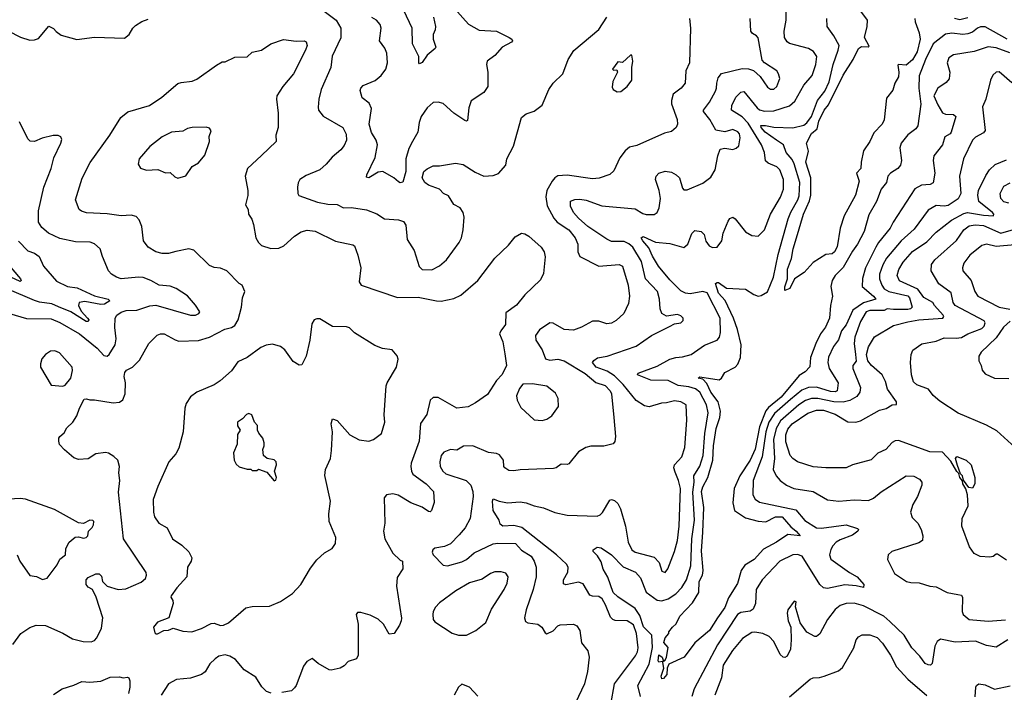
# Model space of a CAD drawing. Extents: x 1268547 to 1425625, y 515768 to 616754.
# Tile 163 of 256: x 1317911 to 1324157, y 596892 to 601158. Entities that reach past the tile are written whole.
import ezdxf

# ---------------------------------------------------------------- set-up
doc = ezdxf.new("R2010")
doc.units = 0

msp = doc.modelspace()

# ---------------------------------------------------------------- linework, layer by layer
at = {"layer": '0CON10XD'}
for points in [[(1319825, 601224.6), (1319918.9, 601155), (1319948.9, 601105), (1319947.8, 601042.2), (1319892.8, 600927.2), (1319884.3, 600855), (1319824.4, 600715), (1319808.6, 600655), (1319804.1, 600604.1), (1319806, 600585), (1319835.5, 600545.5), (1319960, 600475), (1319981.2, 600431.2), (1319983.3, 600395), (1319970.4, 600359.6), (1319948.1, 600331.9), (1319892.7, 600287.3), (1319855, 600241.4), (1319815, 600206.7), (1319729.4, 600170.6), (1319688.8, 600145), (1319677.3, 600122.7), (1319674.4, 600095), (1319675.7, 600055), (1319682.8, 600042.8), (1319801.1, 600001.1), (1319865, 599987.8), (1319925, 599986.2), (1319965, 599964.8), (1320015, 599968.1), (1320111.4, 599951.4), (1320177.2, 599927.2), (1320225, 599894.2), (1320315, 599888), (1320345, 599878), (1320360.6, 599855), (1320368.9, 599765), (1320412.5, 599695), (1320445, 599593.3), (1320465, 599574.5), (1320525, 599571.5), (1320575, 599597.8), (1320618.9, 599635), (1320700, 599745), (1320713.9, 599775), (1320723.8, 599825), (1320730, 599905), (1320724.4, 599935), (1320704.6, 599964.6), (1320665, 599985.8), (1320631.5, 600041.5), (1320600, 600055), (1320573.3, 600083.3), (1320505, 600108.2), (1320480.9, 600125), (1320465.3, 600155), (1320474.7, 600195), (1320495, 600213.2), (1320535, 600231.4), (1320575, 600230.8), (1320675, 600248.8), (1320725, 600239.2), (1320800.9, 600190.9), (1320855, 600165.8), (1320915, 600170.8), (1320947.6, 600182.4), (1320994.3, 600235), (1321000.5, 600275), (1321042.9, 600357.1), (1321095, 600537.5), (1321125, 600562), (1321175, 600578.8), (1321225, 600616.7), (1321268, 600715), (1321296, 600755), (1321355.7, 600814.3), (1321390, 600905), (1321426.4, 600963.6), (1321585.5, 601095), (1321636.4, 601173.6)], [(1320535.9, 601175), (1320548.5, 601115), (1320547.1, 601092.9), (1320534, 601065), (1320534.3, 601035.7), (1320550, 600985), (1320546.2, 600975), (1320496.4, 600933.6), (1320465, 600886.7), (1320448.3, 600878.3), (1320443.3, 600885), (1320443.8, 600925), (1320403.1, 601005), (1320401.8, 601105), (1320346.9, 601216.9)], [(1320670.2, 601230.2), (1320758.9, 601128.9), (1320825, 601091.9), (1320935, 601085.6), (1321016.7, 601045), (1321033.3, 601035), (1321037.5, 601025), (1321030, 601015), (1320972.5, 600985), (1320925, 600931.9), (1320876, 600895), (1320872, 600875), (1320880, 600825), (1320881.8, 600735), (1320855, 600696.5), (1320775, 600643.8), (1320761.1, 600598.9), (1320751.7, 600518.3), (1320745, 600513.8), (1320735, 600518), (1320664.3, 600565), (1320597.4, 600627.4), (1320565, 600636.2), (1320535, 600632.5), (1320495, 600599.4), (1320458.5, 600545), (1320444.7, 600505.3), (1320437.7, 600445), (1320403.8, 600386.2)], [(1322073.8, 599016.2), (1322115, 599019.1), (1322171.2, 599035), (1322255.6, 599094.4), (1322335.3, 599124.7), (1322350.9, 599145), (1322356.7, 599173.3), (1322355.3, 599265), (1322273.1, 599425), (1322245, 599434.7), (1322165, 599419.3), (1322135, 599423.6), (1322105, 599438.1), (1322035, 599507.5), (1321964.1, 599595), (1321925, 599658.9), (1321901.8, 599711.8), (1321863.8, 599755), (1321854.5, 599775.5), (1321865.8, 599784.2), (1321945, 599747.2), (1322035, 599739.5), (1322125, 599714.4), (1322148.6, 599735), (1322175, 599802.5), (1322195, 599821.2), (1322235, 599815.7), (1322253.6, 599796.4), (1322263.4, 599753.4), (1322285, 599724.3), (1322305, 599714.4), (1322335.5, 599714.5), (1322365.6, 599755), (1322373.3, 599805), (1322405, 599881.2), (1322415, 599898), (1322435, 599906), (1322450, 599895), (1322515, 599812.9), (1322555, 599788.6), (1322595, 599784.3), (1322635, 599826.2), (1322673.2, 599925), (1322738.3, 600031.7), (1322757.2, 600082.8), (1322756.7, 600145), (1322734.1, 600205), (1322715, 600226), (1322658.6, 600248.6), (1322643, 600263), (1322635.2, 600315.2), (1322617.1, 600365), (1322531.7, 600501.7), (1322495, 600542.3), (1322427.3, 600585), (1322429.1, 600615), (1322453.3, 600666.7), (1322485, 600699.4), (1322505, 600703.1), (1322588.7, 600598.7), (1322605, 600587.1), (1322635, 600579), (1322695, 600580.9), (1322795, 600612.3), (1322829.1, 600640.9), (1322885, 600743.1), (1322937.5, 600805), (1322961.9, 600875), (1322967.5, 600925), (1322947.4, 600957.4), (1322915, 600975.5), (1322795, 601006.5), (1322778.8, 601018.8), (1322763.8, 601045), (1322760, 601085), (1322774.4, 601155), (1322773.3, 601205)], [(1323590.4, 601165), (1323592.1, 601145), (1323617.1, 601075), (1323622.8, 601035), (1323604.1, 600955), (1323575, 600903.6), (1323535, 600870.3), (1323485.7, 600874.3), (1323481.1, 600868.9), (1323488.1, 600825), (1323485.8, 600795), (1323461.9, 600755), (1323449.6, 600710.4), (1323409.4, 600660.6), (1323395, 600522.5), (1323382, 600495), (1323330.2, 600439.8), (1323304, 600385), (1323265, 600327.5), (1323248.6, 600255), (1323247.5, 600215), (1323220, 600185), (1323235.6, 600135), (1323212.9, 600045), (1323141.9, 599915), (1323116.9, 599835), (1323097.3, 599717.3), (1323080, 599685), (1323065, 599672.9), (1323025, 599668.8), (1322945, 599618.8), (1322888, 599555), (1322825.8, 599514.2), (1322796.9, 599453.1), (1322765, 599440), (1322764.6, 599464.6), (1322781.4, 599515), (1322782, 599575), (1322807.2, 599642.8), (1322817.3, 599705), (1322839.5, 599775), (1322883.8, 599925), (1322921.4, 600008.6), (1322929.4, 600045), (1322929.8, 600155), (1322897.2, 600255), (1322914.6, 600325), (1322903.3, 600375), (1322935, 600436.1), (1322969.5, 600465), (1322980.5, 600515), (1323014.3, 600585), (1323041.4, 600618.6), (1323135, 600806.8), (1323198.1, 600905), (1323233.1, 600975), (1323252.1, 600987.9), (1323294.3, 600985.7), (1323298.9, 600991.1), (1323270.8, 601045), (1323288.1, 601115), (1323290, 601155), (1323240, 601220)], [(1318143.3, 601083.3), (1318175, 601059.2), (1318273.2, 601033.2), (1318386.6, 601046.6), (1318575, 601041.2), (1318605, 601063.3), (1318628, 601105), (1318645, 601122), (1318685, 601147.5), (1318725, 601162.5)], [(1320403.8, 600386.2), (1320379.6, 600340.4), (1320360.6, 600275), (1320360, 600195), (1320342.3, 600127.7), (1320325.7, 600124.3), (1320315, 600129.2), (1320285, 600155.8), (1320214.5, 600194.5), (1320185, 600190.6), (1320125, 600154.5), (1320110.3, 600160.3), (1320112.5, 600175), (1320166, 600284), (1320181.5, 600365), (1320172.9, 600395), (1320141.8, 600441.8), (1320128.4, 600495), (1320142.2, 600595), (1320128.2, 600628.2), (1320083, 600663), (1320071.1, 600708.9), (1320075.7, 600725), (1320089.8, 600740.2), (1320166.4, 600773.6), (1320205, 600804.5), (1320232.7, 600845), (1320243.3, 600885), (1320241.1, 600945), (1320227, 600977), (1320194.2, 601024.2), (1320204.3, 601105), (1320197.4, 601127.4), (1320175.3, 601155.3), (1320145, 601171.1)], [(1322160, 601165), (1322165.8, 601105), (1322159.4, 600885), (1322136.8, 600833.2), (1322132.5, 600755), (1322107.5, 600725), (1322057.5, 600685), (1322045.6, 600645), (1322046.5, 600625), (1322082.9, 600525), (1322084.2, 600495), (1322076, 600475), (1322045, 600450), (1322002.4, 600437.6), (1321825, 600360.5), (1321779.8, 600350.2), (1321752.6, 600327.4), (1321718.5, 600281.5), (1321679.8, 600200.2), (1321655, 600177.1), (1321586.6, 600153.4), (1321545, 600149.4), (1321385, 600172.1), (1321325, 600167.5), (1321305, 600155.5), (1321288.2, 600135), (1321254.8, 600075.2), (1321248.6, 600035), (1321258.1, 599978.1), (1321298.6, 599898.6), (1321321.5, 599875), (1321395.5, 599825.5), (1321434.6, 599775), (1321452.3, 599735), (1321451.8, 599685), (1321465.4, 599655.4), (1321585, 599594.5), (1321715, 599605.6), (1321735, 599594), (1321771.8, 599475), (1321780, 599405), (1321772.4, 599357.6), (1321744, 599295), (1321695, 599250.8), (1321665, 599234.2), (1321635, 599230), (1321585, 599245.8), (1321545, 599246.9), (1321475, 599207.3), (1321425, 599189.6), (1321365, 599192.3), (1321295, 599233.3), (1321275, 599235.5), (1321209.3, 599190.7), (1321182.7, 599155), (1321184.6, 599125), (1321224.6, 599065), (1321246.5, 599006.5), (1321275, 598999.1), (1321325, 599004.7), (1321365, 598993.7), (1321498.5, 598915), (1321565, 598857.1), (1321625, 598837.9), (1321657.5, 598805), (1321665.9, 598785), (1321680, 598635), (1321690, 598515), (1321686.4, 598483.6), (1321675, 598467.5), (1321615.9, 598454.1), (1321535, 598454.3), (1321503.3, 598445), (1321455, 598417.5), (1321395, 598342), (1321385, 598338), (1321345, 598338.8), (1321315, 598316.7), (1321297.7, 598312.3), (1321085.8, 598304.2), (1321045, 598296), (1321015, 598299.2), (1320988.8, 598315), (1320982, 598325), (1320980, 598365), (1320955, 598398.1), (1320935, 598406.5), (1320885, 598412.9), (1320785, 598455.9), (1320726.1, 598453.9), (1320685, 598427.1), (1320645, 598432.9), (1320602, 598415), (1320585, 598393.8), (1320575.4, 598354.6), (1320579.4, 598325), (1320594.5, 598294.5), (1320615, 598276.9), (1320742.7, 598235), (1320772, 598205), (1320786.5, 598166.5), (1320787.6, 598135), (1320767.9, 597995), (1320736.4, 597935), (1320699.6, 597890.4), (1320645, 597833.8), (1320605, 597816.1), (1320543.6, 597806.4), (1320531.2, 597795), (1320528.3, 597781.7), (1320534.3, 597765), (1320598.5, 597698.5), (1320625, 597693.6), (1320715, 597719.5), (1320745, 597735.3), (1320793.3, 597776.7), (1320915, 597833.4), (1320945, 597838.4), (1321057, 597837), (1321095, 597793.6), (1321155.5, 597755), (1321175.4, 597725), (1321186.7, 597686.7), (1321187.7, 597625), (1321167.9, 597545), (1321123.1, 597415), (1321112.9, 597365), (1321120.4, 597340.4), (1321135, 597332.5), (1321198, 597325), (1321224.2, 597305), (1321245, 597270), (1321255, 597264), (1321295, 597281.2), (1321325, 597313.3), (1321339.5, 597320.5), (1321425, 597323.8), (1321445, 597313.3), (1321464, 597285), (1321474, 597205), (1321516, 597155), (1321524, 597115), (1321513.3, 597025), (1321494.4, 596945), (1321418.6, 596785)], [(1321660.5, 596815), (1321684.4, 596945), (1321817.4, 597122.6), (1321830.9, 597149.1), (1321834.6, 597175), (1321824.8, 597265), (1321805, 597319.2), (1321765, 597346.1), (1321688, 597348), (1321673.1, 597353.1), (1321658.3, 597368.3), (1321627.7, 597447.7), (1321605.9, 597485), (1321585, 597500.3), (1321545, 597501.8), (1321528.8, 597508.8), (1321485, 597580.6), (1321455, 597591.8), (1321375, 597574.5), (1321361.2, 597581.2), (1321361.8, 597605), (1321387.7, 597655), (1321389.5, 597685), (1321380, 597705), (1321317.1, 597765), (1321096.8, 597936.8), (1321045, 597950), (1320976.8, 597946.8), (1320959.3, 597959.3), (1320952.2, 597985), (1320914.2, 598045.8), (1320910, 598105), (1320915, 598119.2), (1320953.6, 598103.6), (1321005, 598093.3), (1321085, 598100), (1321124.5, 598094.5), (1321174.7, 598074.7), (1321235, 598063.2), (1321305, 598032.5), (1321385, 598015.5), (1321575, 598010), (1321593, 598017), (1321607.9, 598032.1), (1321655, 598111.2), (1321665, 598115.8), (1321685, 598109.4), (1321705, 598090), (1321722.7, 598055), (1321754.4, 597945.6), (1321770.5, 597845), (1321795, 597795.8), (1321815, 597781.5), (1321935, 597749.5), (1321968.6, 597715), (1321985, 597660), (1322005, 597652.5), (1322022, 597675), (1322065.3, 597784.7), (1322083.8, 597855), (1322093.8, 597945), (1322102.5, 598185), (1322091.1, 598235), (1322068.8, 598288.8), (1322061.5, 598315), (1322065.3, 598334.7), (1322110.5, 598385), (1322131.5, 598445), (1322142.4, 598617.6), (1322139.4, 598715), (1322106.2, 598735), (1322065, 598741.5), (1322015, 598727.9), (1321983.3, 598726.7), (1321905, 598702.9), (1321875, 598710), (1321822.7, 598742.7), (1321739.5, 598845), (1321685, 598899.1), (1321638.6, 598928.6), (1321567.5, 598955), (1321545.6, 598985), (1321553, 598997), (1321577.3, 599012.7), (1321638.8, 599025), (1321821.7, 599088.3), (1321920, 599155), (1322032.5, 599212.5), (1322065, 599228.8), (1322105, 599236.2), (1322119.1, 599250.9), (1322119.2, 599265), (1322105, 599280), (1322085, 599288.5), (1322015, 599278.2), (1321984.7, 599294.7), (1321974.1, 599324.1), (1321968.8, 599385), (1321956.7, 599435), (1321881.3, 599515), (1321855.7, 599625), (1321799.8, 599715), (1321775, 599737), (1321745, 599752), (1321665, 599751.5), (1321635, 599766.4), (1321515, 599846.1), (1321455, 599898.9), (1321423.3, 599935), (1321404.6, 599975), (1321405, 600006.2), (1321432.1, 600017.9), (1321465, 600020.9), (1321505, 600014.6), (1321605, 599977.8), (1321815, 599957.8), (1321865, 599928.1), (1321885, 599923.3), (1321935, 599922.5), (1321956, 599935), (1321968.1, 599965), (1321975.4, 600025), (1321967.1, 600075), (1321944.4, 600145), (1321949.2, 600165), (1321965, 600185.8), (1322005, 600198.1), (1322045, 600190.6), (1322076.2, 600175), (1322097.1, 600155), (1322115, 600090), (1322125, 600080), (1322145, 600080), (1322245, 600121.4), (1322295, 600159.2), (1322323, 600207), (1322338.9, 600295), (1322355, 600336.2), (1322385, 600344.3), (1322435, 600335.6), (1322457.1, 600342.9), (1322472.1, 600357.9), (1322481.4, 600408.6), (1322476.8, 600435), (1322467.8, 600447.8), (1322435, 600461.2), (1322385, 600447.8), (1322327.3, 600457.3), (1322288.9, 600525), (1322248.5, 600575), (1322249.5, 600585), (1322286.9, 600635), (1322324.6, 600705), (1322332.1, 600725), (1322332.9, 600755), (1322341.2, 600788.8), (1322363.2, 600816.8), (1322495, 600849.1), (1322535, 600847.3), (1322565.4, 600835.4), (1322608.9, 600798.9), (1322655, 600731.2), (1322675, 600718), (1322695, 600718), (1322715, 600734.2), (1322733.1, 600785), (1322725.7, 600815), (1322713.2, 600833.2), (1322635, 600884), (1322621.8, 600901.8), (1322595, 601042.5), (1322585, 601056.2), (1322560, 601070), (1322550, 601085), (1322545.6, 601165)], [(1322438.8, 599265), (1322387.2, 599377.2), (1322345, 599423.5), (1322325.7, 599485), (1322335, 599492.2), (1322345, 599490.4), (1322395, 599454.5), (1322515, 599448.5), (1322567.5, 599415), (1322595, 599404.6), (1322615, 599407.9), (1322655, 599432.2), (1322693.8, 599525), (1322721.8, 599668.2), (1322785.2, 599895), (1322802.6, 599937.4), (1322847.5, 600015), (1322855, 600040.8), (1322860, 600125), (1322823.8, 600245), (1322810.7, 600270.7), (1322773.6, 600315), (1322756.7, 600365), (1322711.3, 600395), (1322640.7, 600445), (1322614.7, 600475), (1322613.7, 600486.3), (1322642.6, 600487.4), (1322695, 600476.7), (1322815, 600472.8), (1322885, 600488.4), (1322905, 600504.7), (1322935, 600545.3), (1322972.3, 600645), (1323018.1, 600705), (1323046.7, 600765), (1323071.8, 600875), (1323104.1, 600965), (1323108.8, 600995), (1323076.4, 601056.4), (1323032.5, 601115), (1323031.5, 601165)], [(1323925, 601169.5), (1323875, 601157.7), (1323841.4, 601165)], [(1317838.3, 601088.3), (1317917.1, 601047.1), (1317975, 601028.8), (1318005, 601029.6), (1318030.1, 601039.9), (1318095, 601117.5), (1318125, 601103.3), (1318143.3, 601083.3)], [(1324175.4, 601035), (1324035, 601112.7), (1324006, 601114), (1323986.1, 601103.9), (1323955, 601078.8), (1323925, 601068), (1323895, 601064.8), (1323825, 601071.8), (1323785, 601065.4), (1323705, 601004.3), (1323656.9, 600905), (1323618, 600802), (1323614.4, 600725), (1323627, 600623), (1323609.1, 600485), (1323595, 600465.6), (1323545, 600427.1), (1323503.3, 600375), (1323495.4, 600345), (1323505.4, 600265), (1323497.9, 600235), (1323481.9, 600215), (1323434.2, 600185.8), (1323417.9, 600165), (1323409.1, 600125), (1323375, 600084.2), (1323347.4, 600005), (1323298.5, 599921.5), (1323269.1, 599815), (1323226.5, 599733.5), (1323195, 599690.8), (1323134.4, 599585.6), (1323084.6, 599535), (1323064.7, 599505), (1323057.7, 599465), (1323067.8, 599405), (1323054.7, 599345.3), (1323048.5, 599265), (1323022.7, 599207.3), (1322990.7, 599165), (1322961.8, 599105), (1322928.5, 599015), (1322922.5, 598957.5), (1322894.7, 598925.3), (1322855, 598901.8), (1322741, 598765), (1322661.3, 598698.7), (1322643.5, 598676.5), (1322603.4, 598576.6), (1322576.5, 598435), (1322544.1, 598365), (1322480.2, 598265), (1322443.1, 598185), (1322434.8, 598094.8), (1322445.2, 598045.2), (1322515, 597999.1), (1322596.7, 597976.7), (1322645, 597974.4), (1322705.2, 598005.2), (1322747.7, 598005), (1322802, 597942), (1322837.1, 597915), (1322862.5, 597885), (1322785, 597894), (1322711.4, 597845), (1322628.9, 597801.1), (1322569.5, 597735), (1322510.8, 597699.2), (1322488.5, 597665), (1322465, 597582.5), (1322408.5, 597491.5), (1322385, 597430.6), (1322338.2, 597365), (1322286.7, 597285), (1322194.6, 597205.4), (1322126.2, 597115), (1322030, 597070), (1322017.5, 597045), (1322015.7, 597005), (1321995, 596980), (1321985, 596977.5), (1321980.8, 596995), (1321996.7, 597045), (1321991.7, 597081.7), (1321988.3, 597088.3), (1321965, 597082.5), (1321962.4, 597092.4), (1321965, 597130), (1321987.5, 597115), (1321995, 597090), (1322006.7, 597095), (1322013.8, 597115), (1322025.8, 597175.8), (1321998.3, 597208.3), (1322005, 597236.7), (1322030, 597265), (1322030, 597275), (1322052.5, 597305), (1322075, 597326.7), (1322098, 597375), (1322179.5, 597460.5), (1322218.8, 597525), (1322221.7, 597595), (1322241.7, 597635), (1322247.6, 597665), (1322236.9, 597786.9), (1322245, 597907.5), (1322250.4, 598065), (1322236.2, 598165), (1322243.9, 598196.1), (1322276, 598254), (1322308.7, 598365), (1322312, 598455), (1322330.2, 598565), (1322352, 598635), (1322355.9, 598675.9), (1322341.5, 598735), (1322296.2, 598795), (1322270.1, 598850.1), (1322245, 598878), (1322216, 598885), (1322225, 598894), (1322348.8, 598875), (1322362.5, 598885), (1322385, 598921.2), (1322449.4, 598955), (1322467, 598973), (1322482.8, 599015), (1322487.9, 599095), (1322465, 599194.3), (1322438.8, 599265)], [(1318681.2, 597591.2), (1318709.1, 597615), (1318715.9, 597635), (1318712.6, 597652.6), (1318569.4, 597865), (1318538.3, 598161.7), (1318547.1, 598235), (1318540.8, 598285), (1318544.3, 598325), (1318534, 598365), (1318508.7, 598388.7), (1318475, 598408.6), (1318455, 598412.9), (1318395, 598404.2), (1318345, 598374), (1318285, 598368.8), (1318255, 598378.8), (1318195, 598430), (1318164.3, 598464.3), (1318160, 598485), (1318160, 598505), (1318166.7, 598515), (1318192.3, 598537.7), (1318210.3, 598569.7), (1318248.8, 598605), (1318273.8, 598645), (1318290, 598695), (1318319.3, 598750.7), (1318335, 598753.3), (1318355, 598746.2), (1318385, 598747.1), (1318505, 598728.1), (1318545, 598732.5), (1318565, 598746.2), (1318580, 598785), (1318581.5, 598855), (1318574.5, 598895.5), (1318578.7, 598921.3), (1318588.8, 598935), (1318627.1, 598955), (1318671.1, 598998.9), (1318730.6, 599105), (1318782.8, 599157.2), (1318803.7, 599166.3), (1318827.5, 599165), (1318896.9, 599126.9), (1318920.2, 599120.2), (1319045, 599122.9), (1319115, 599145.6), (1319213.3, 599195), (1319255, 599205.8), (1319275, 599219.2), (1319296.2, 599255), (1319317.1, 599335), (1319323.9, 599393.9), (1319340, 599435), (1319322.5, 599475), (1319302.5, 599485), (1319224.4, 599564.4), (1319185, 599582.9), (1319145, 599585.8), (1319115, 599599.2), (1319015, 599697.5), (1318985, 599705.7), (1318902.1, 599687.9), (1318855, 599674.4), (1318815, 599674.4), (1318775, 599685.6), (1318726, 599715), (1318696, 599755), (1318686.8, 599846.8), (1318668.7, 599888.7), (1318649.7, 599909.7), (1318618.3, 599918.3), (1318555, 599914.3), (1318465, 599926.2), (1318335, 599932.5), (1318303.1, 599943.1), (1318289.2, 599955), (1318265.8, 600015), (1318307.2, 600152.8), (1318357.9, 600252.1), (1318482.5, 600425), (1318551.7, 600538.3), (1318596.8, 600573.2), (1318735, 600613.6), (1318812.9, 600667.1), (1318915, 600752.9), (1318935, 600760.8), (1319005, 600768), (1319035, 600780), (1319159.4, 600870.6), (1319195, 600890), (1319215, 600892), (1319275, 600920), (1319355, 600923.3), (1319385, 600952.5), (1319445, 600965.8), (1319505, 601005.6), (1319585, 601033.1), (1319665, 601022.5), (1319715, 601024), (1319728.3, 601018.3), (1319734, 600995), (1319724.4, 600965), (1319648.5, 600815), (1319580, 600735), (1319542.9, 600675), (1319539.4, 600655), (1319550, 600565), (1319550, 600475), (1319536, 600425), (1319538.8, 600385), (1319445, 600296.9), (1319355.7, 600215), (1319341.5, 600165), (1319358.8, 600075), (1319357.7, 600042.3), (1319343.6, 599983.6), (1319360, 599955), (1319362.5, 599925), (1319383.3, 599893.3), (1319395, 599860), (1319410, 599775), (1319426.7, 599745), (1319445, 599726.7), (1319505, 599706.2), (1319555, 599710), (1319585.8, 599724.2), (1319653.8, 599785), (1319696.4, 599813.6), (1319735, 599822.5), (1319785, 599818), (1319915, 599754), (1320025, 599730.8), (1320034.3, 599724.3), (1320056.9, 599665), (1320074.2, 599585), (1320064, 599495), (1320076.7, 599475), (1320307.3, 599397.3), (1320438.3, 599398.3), (1320555, 599374.5), (1320585, 599373.6), (1320665, 599389.5), (1320709.1, 599410.9), (1320817.5, 599505), (1320925, 599646.7), (1321012.1, 599727.9), (1321055, 599782), (1321095, 599803.8), (1321115, 599800), (1321141.2, 599785), (1321219.2, 599715), (1321238.6, 599685), (1321244.4, 599655), (1321235, 599547.5), (1321215, 599508), (1321115, 599414), (1321062.1, 599347.9), (1320995, 599298.6), (1320992, 599225), (1320962.7, 599185), (1320955.4, 599165), (1320975.4, 599115), (1320988.3, 599038.3), (1321000, 598965), (1320972.7, 598907.3), (1320935, 598868.8), (1320879.7, 598780.3), (1320802.8, 598727.2), (1320755, 598702.5), (1320684.2, 598694.2), (1320565, 598762.5), (1320535, 598762.9), (1320515.7, 598745), (1320494.2, 598655), (1320452.8, 598597.2), (1320446.2, 598485), (1320393.5, 598345), (1320391.5, 598325), (1320395.7, 598295), (1320406, 598275), (1320488.6, 598215), (1320535.8, 598165), (1320540, 598095), (1320523.3, 598045), (1320515, 598036.7), (1320505, 598038.8), (1320465, 598066.9), (1320393.4, 598093.4), (1320312.2, 598142.2), (1320278.3, 598151.7), (1320237.5, 598145), (1320223.8, 598125), (1320228, 597965), (1320220, 597915), (1320227.5, 597865), (1320278.2, 597775), (1320325, 597730), (1320340, 597725), (1320342.5, 597675), (1320305, 597620), (1320300.8, 597565), (1320332.3, 597362.3), (1320332, 597345), (1320321.2, 597318.8), (1320287.5, 597265), (1320255, 597261.2), (1320218, 597325), (1320185, 597357.1), (1320135, 597381.9), (1320075, 597398.6), (1320055, 597398), (1320046.2, 597385), (1320058.1, 597325), (1320057.6, 597127.6), (1320048, 597105), (1319995, 597088), (1319969.5, 597060.5), (1319945, 597046.2), (1319887.3, 597032.7), (1319875, 597034.3), (1319804.2, 597075), (1319765.6, 597105.6), (1319733.1, 597086.9), (1319712.1, 597057.9), (1319665.6, 596935), (1319655, 596920), (1319635, 596900.8), (1319575, 596890)], [(1324191.2, 600948.8), (1324105, 600980.7), (1324055, 600985.3), (1323965, 600957.1), (1323835, 600935.4), (1323805, 600915.8), (1323794.4, 600885), (1323812.5, 600825), (1323807, 600783), (1323789.4, 600760.6), (1323735.6, 600725), (1323711.1, 600675), (1323735, 600617.5), (1323765, 600567.5), (1323785, 600558.6), (1323835, 600557.1), (1323850, 600545), (1323820.8, 600445), (1323814, 600435), (1323779.5, 600415), (1323765.4, 600365), (1323710, 600295), (1323706.9, 600265), (1323717.5, 600185), (1323706, 600124), (1323687.1, 600112.9), (1323631.9, 600108.1), (1323588.9, 600085), (1323451.8, 599875), (1323433.8, 599835), (1323359.1, 599745), (1323341.2, 599715), (1323276.3, 599585), (1323256.8, 599516.8), (1323256.2, 599465), (1323327.7, 599405), (1323341.4, 599385), (1323265, 599363.4), (1323197.3, 599315), (1323155, 599222.9), (1323125, 599184.2), (1323105, 599127.3), (1323073.4, 599085), (1323041.9, 599018.1), (1323037.6, 598985), (1323045.2, 598945.2), (1323103.1, 598855), (1323097.8, 598805), (1323085, 598798.9), (1323055, 598799.8), (1322965, 598826.9), (1322915, 598826), (1322871.7, 598808.3), (1322801.2, 598748.8), (1322698.6, 598661.4), (1322662.4, 598605), (1322644.9, 598545.1), (1322621.8, 598385), (1322564.6, 598235), (1322561.2, 598145), (1322576.6, 598116.6), (1322605, 598098.2), (1322835, 598049.3), (1322892.6, 597982.6), (1322965.3, 597935.3), (1322996.9, 597933.1), (1323154.5, 597954.5), (1323225, 597931.2), (1323231.2, 597925), (1323228, 597915), (1323195, 597888.1), (1323115, 597860), (1323091.2, 597845), (1323068.9, 597821.1), (1323057.3, 597797.3), (1323049.3, 597765), (1323057.6, 597737.6), (1323175, 597651.5), (1323223.8, 597625), (1323265.3, 597575.3), (1323265, 597556.7), (1323217.6, 597567.6), (1323145, 597573.2), (1323035, 597550.7), (1323009.2, 597555), (1322986.8, 597575), (1322875, 597756.2), (1322845, 597766.7), (1322815, 597763.4), (1322732.2, 597725), (1322620.5, 597605), (1322583.8, 597545), (1322578.5, 597455), (1322565, 597418.6), (1322545, 597406.1), (1322485, 597398.4), (1322464, 597385), (1322337.4, 597192.6), (1322188.8, 596915), (1322175.9, 596865)], [(1321700.5, 600700.5), (1321725, 600702), (1321765.7, 600734.3), (1321793.8, 600775), (1321794, 600855), (1321800.8, 600895), (1321795, 600932.5), (1321785, 600932.5), (1321735, 600887.5), (1321705, 600890), (1321672.5, 600845), (1321678.3, 600838.3), (1321700, 600840), (1321703.3, 600825), (1321674.4, 600765.6), (1321669.5, 600729.5), (1321676.1, 600716.1), (1321700.5, 600700.5)], [(1324205, 600758.1), (1324125, 600827.5), (1324105, 600826.2), (1324085, 600806.7), (1324070, 600775), (1324040, 600655), (1324018.6, 600605), (1324036.2, 600455), (1324025, 600440.5), (1323975, 600413.3), (1323956.1, 600395), (1323898.2, 600275), (1323872.7, 600165), (1323881.1, 600055), (1323865, 600021.9), (1323800.1, 599979.9), (1323775, 599975.3), (1323725, 599978.9), (1323675, 599950.5), (1323585, 599830), (1323502.2, 599755), (1323408.9, 599645), (1323385.8, 599604.2), (1323364.7, 599545), (1323365.9, 599515), (1323379.3, 599475), (1323395, 599452), (1323424.1, 599434.1), (1323546.2, 599406.2), (1323555.6, 599395), (1323572.3, 599335), (1323563.1, 599325), (1323545, 599320.9), (1323455, 599319.7), (1323415, 599325.4), (1323395, 599314.3), (1323305, 599314.8), (1323281, 599305), (1323245.2, 599245), (1323209.2, 599145), (1323204.5, 599105), (1323212.6, 599035), (1323217.1, 598992.9), (1323195.7, 598965), (1323195.5, 598945), (1323244.7, 598825), (1323240.4, 598795), (1323222.7, 598767.3), (1323177.8, 598742.2), (1323135, 598732.4), (1323075.3, 598734.7), (1322973.8, 598756.2), (1322935, 598755.6), (1322895, 598742.7), (1322853.3, 598715), (1322738, 598615), (1322709.2, 598565), (1322692.7, 598495), (1322698.5, 598375), (1322691.9, 598305), (1322710.5, 598265), (1322735, 598235.7), (1322775, 598206.5), (1322822, 598185), (1322945, 598166.5), (1323035, 598112.2), (1323107.5, 598105), (1323205, 598113.1), (1323295, 598108.4), (1323326.7, 598123.3), (1323375, 598162.7), (1323535, 598264.3), (1323582.7, 598262.7), (1323618.8, 598245), (1323634, 598225), (1323634, 598205), (1323605.6, 598135), (1323576.7, 598083.3), (1323562.7, 598035), (1323571.9, 598001.9), (1323609.2, 597965), (1323630, 597925), (1323640.8, 597885), (1323638.8, 597855), (1323615, 597840), (1323444.3, 597785.7), (1323421.2, 597765), (1323416.2, 597735), (1323460, 597645), (1323536.7, 597595), (1323565, 597587.8), (1323616.2, 597586.2), (1323684.1, 597565.9), (1323725, 597562), (1323795, 597524.5), (1323863, 597513), (1323885, 597508.8), (1323892.7, 597492.7), (1323889.6, 597405), (1323895.4, 597385.4), (1323935, 597354.4), (1324055, 597342.9), (1324165, 597351.2)], [(1317845.4, 599295.4), (1317955, 599262.7), (1318111.1, 599261.1), (1318165, 599237.3), (1318289.6, 599165), (1318402, 599075), (1318445, 599027.5), (1318465, 599023.6), (1318478.5, 599035), (1318516.2, 599095), (1318523.8, 599135), (1318514.4, 599205.6), (1318517.5, 599265), (1318528, 599285), (1318555, 599302.9), (1318586.2, 599313.8), (1318655, 599315.7), (1318737.3, 599342.7), (1318775, 599347.7), (1318995, 599284.7), (1319027.1, 599285), (1319047.1, 599295), (1319053.2, 599305), (1319027.1, 599347.1), (1318975, 599407.1), (1318903.2, 599453.2), (1318865, 599467.9), (1318795.5, 599475.5), (1318743.8, 599505), (1318695, 599523.8), (1318664, 599526), (1318555, 599514.6), (1318525, 599524.5), (1318492.5, 599545), (1318474.4, 599565), (1318435.6, 599655.6), (1318422, 599705), (1318385, 599737.1), (1318357.8, 599747.8), (1318265, 599749.1), (1318165, 599769.6), (1318094, 599804), (1318050.5, 599840.5), (1318030, 599875), (1318030.6, 599945), (1318063.6, 600095), (1318110.4, 600215), (1318128.3, 600281.7), (1318171.9, 600375), (1318177.5, 600397.5), (1318171.2, 600415), (1318155, 600422.9), (1318123.4, 600423.4), (1318053.3, 600406.7), (1318005, 600385.6), (1317978.1, 600388.1), (1317963.6, 600403.6), (1317910.1, 600510.1)], [(1318915, 600153.8), (1318965, 600167.5), (1319005, 600226.7), (1319045, 600250), (1319085, 600300), (1319114.2, 600385), (1319112, 600418), (1319126.4, 600453.6), (1319115, 600470), (1319095, 600476.7), (1319005, 600474), (1318975, 600468), (1318945, 600452), (1318873.3, 600445), (1318814, 600415), (1318736.2, 600355), (1318668.8, 600275), (1318661.7, 600241.7), (1318676.4, 600216.4), (1318715, 600204.2), (1318787.7, 600207.7), (1318835, 600186.7), (1318865, 600190), (1318895, 600161.2), (1318915, 600153.8)], [(1324170.7, 597730.7), (1324115, 597769.2), (1324105, 597768.8), (1324086.9, 597753.1), (1324065, 597749.1), (1324003.9, 597753.9), (1323965, 597772.9), (1323935.4, 597815.4), (1323887.5, 597945), (1323890.6, 597995), (1323926.9, 598075), (1323924.6, 598144.6), (1323913, 598183), (1323895, 598213.8), (1323892.7, 598232.7), (1323875, 598254.2), (1323869.7, 598279.7), (1323855, 598293.1), (1323818.9, 598358.9), (1323765.3, 598415.3), (1323685, 598417.3), (1323485, 598490), (1323465, 598488), (1323445, 598476), (1323405, 598432), (1323355, 598408), (1323313.4, 598366.6), (1323194.5, 598335.5), (1323155, 598316.9), (1323025.5, 598315.5), (1322945, 598321.8), (1322845, 598354.6), (1322814.8, 598374.8), (1322799.7, 598395), (1322771.5, 598481.5), (1322771.4, 598525), (1322785, 598561.8), (1322811.8, 598595), (1322911.7, 598661.7), (1322965, 598682.2), (1323010.8, 598680.8), (1323085, 598657.2), (1323165, 598607.7), (1323215, 598604.6), (1323245.9, 598614.1), (1323365, 598682.5), (1323407.3, 598692.7), (1323445, 598715.8), (1323473, 598717), (1323472.9, 598735), (1323415.2, 598815), (1323402.7, 598862.7), (1323382.5, 598905), (1323315, 598965.4), (1323292.4, 598995), (1323283, 599035), (1323296, 599084), (1323334, 599146), (1323455, 599218.5), (1323545, 599242.8), (1323615, 599254.3), (1323766.2, 599265), (1323774.4, 599275), (1323770, 599285), (1323715.2, 599345.2), (1323703.5, 599365), (1323646.3, 599396.3), (1323609.4, 599449.4), (1323491.3, 599501.3), (1323478.2, 599535), (1323487.1, 599572.9), (1323515, 599619.5), (1323575, 599688.5), (1323665, 599748.9), (1323725, 599810.9), (1323823.2, 599886.8), (1323900.7, 599929.3), (1323924.5, 599935.5), (1324025, 599918.1), (1324088.8, 599915), (1324090, 599925), (1324081.8, 599935), (1323996.1, 600005), (1323989.8, 600045), (1323993.3, 600075), (1324039.6, 600170.4), (1324063.7, 600206.3), (1324100.2, 600239.8), (1324171.2, 600268.8)], [(1324185, 599995.4), (1324155, 600002.5), (1324134.2, 600025), (1324130, 600055), (1324155, 600101.4), (1324195, 600123.5)], [(1324225.7, 598445), (1324110.7, 598550.7), (1324045, 598587.5), (1323863.7, 598663.7), (1323748.3, 598738.3), (1323705.8, 598775), (1323675.4, 598815.4), (1323602.8, 598842.8), (1323581.8, 598861.8), (1323568.1, 598905), (1323561.1, 598985), (1323566.9, 599035), (1323577.6, 599062.4), (1323635, 599103.1), (1323725, 599120), (1323775, 599140.9), (1323852.4, 599137.6), (1323885, 599142.9), (1323925, 599166.2), (1324015, 599200.7), (1324029.3, 599215), (1324036.4, 599235), (1324028.5, 599248.5), (1323846.4, 599345), (1323833.4, 599365), (1323819.2, 599425), (1323742.1, 599482.1), (1323692.2, 599565), (1323695.4, 599604.6), (1323715.6, 599635), (1323852.9, 599757.1), (1323901.5, 599825), (1323935, 599850), (1323973.3, 599856.7), (1324025, 599853), (1324135, 599804.8), (1324215, 599828.5)], [(1317902.7, 599752.7), (1317963.2, 599693.2), (1318005, 599678.5), (1318035.3, 599655.3), (1318061.4, 599595), (1318145, 599500.6), (1318215, 599465.6), (1318275, 599457.3), (1318385, 599406.2), (1318472.5, 599385), (1318483.8, 599375), (1318448.9, 599355), (1318425, 599351.5), (1318325, 599371.3), (1318287.5, 599365), (1318284.1, 599345), (1318300.2, 599310.2), (1318342.2, 599265), (1318348.9, 599255), (1318345, 599244.5), (1318332.5, 599245), (1318235.8, 599305.8), (1318156.5, 599336.5), (1318115, 599356.3), (1318036.7, 599366.7), (1318005, 599377), (1317831.4, 599451.4)], [(1324225, 599729.3), (1324105, 599719.2), (1324045, 599733.8), (1324015, 599726.2), (1323938.5, 599665), (1323900.9, 599615), (1323891.1, 599585), (1323894.4, 599565), (1323946.7, 599505), (1323970, 599435), (1323990, 599405), (1324124.5, 599334.5), (1324192.9, 599322.9)], [(1317831.2, 599615), (1317915.5, 599515), (1317920.6, 599505), (1317915, 599497.5), (1317795, 599552.6)], [(1318775, 597262.5), (1318785, 597263.3), (1318825, 597283.3), (1318855, 597286.2), (1318885, 597298.8), (1318945, 597280), (1319003.9, 597276.1), (1319063.8, 597296.2), (1319125, 597328), (1319145, 597330), (1319185, 597316.2), (1319205, 597317.5), (1319235, 597333.3), (1319345, 597427.5), (1319385, 597435.6), (1319495, 597438.1), (1319565, 597467.1), (1319642.1, 597517.9), (1319693.8, 597576.2), (1319755, 597679.2), (1319795, 597732), (1319845, 597776), (1319893.3, 597805), (1319913.8, 597835), (1319916.2, 597875), (1319874.4, 597975), (1319872.5, 598025), (1319882.9, 598105), (1319847, 598267), (1319851.9, 598305), (1319882.2, 598375), (1319890, 598425), (1319895.7, 598545), (1319888, 598595), (1319895, 598627.5), (1319925, 598616.2), (1320006.2, 598525), (1320065, 598494.2), (1320125.7, 598484.3), (1320155, 598496), (1320205.6, 598534.4), (1320227.1, 598605), (1320222.7, 598652.7), (1320236.9, 598835), (1320243.1, 598855), (1320302, 598955), (1320311.2, 599005), (1320306.1, 599026.1), (1320273.6, 599063.6), (1320213.4, 599073.4), (1320165, 599091.4), (1320035, 599171.4), (1320004.2, 599204.2), (1319985, 599210.8), (1319895, 599212), (1319815, 599260), (1319795, 599260), (1319780, 599255), (1319765, 599230), (1319750.8, 599125), (1319728, 599025), (1319700.7, 598969.3), (1319685, 598966.7), (1319645, 598991.2), (1319592, 599065), (1319565.7, 599085.7), (1319515, 599100), (1319475, 599094), (1319441.3, 599078.7), (1319355, 599016.7), (1319295, 598989.1), (1319255, 598932.2), (1319183, 598867), (1319145, 598843.1), (1319033.8, 598796.2), (1318994.5, 598765.5), (1318968, 598725), (1318959.2, 598695), (1318947.5, 598545), (1318919.7, 598440.3), (1318902, 598405), (1318858.1, 598355), (1318787.5, 598197.5), (1318757.5, 598115), (1318758.9, 598035), (1318765.6, 598005), (1318794.5, 597964.5), (1318846, 597935), (1318880, 597865), (1318940, 597825), (1318985, 597783.3), (1319002.5, 597745), (1318998.8, 597725), (1318976, 597685), (1318971.2, 597625), (1318907.5, 597555), (1318872, 597505), (1318870, 597495), (1318882.5, 597475), (1318883.8, 597455), (1318856.7, 597365), (1318785, 597336.7), (1318760, 597305), (1318769.3, 597269.3), (1318775, 597262.5)], [(1324193.4, 599246.6), (1324151.3, 599208.7), (1324105, 599140.9), (1324010.1, 599049.9), (1323996.5, 599025), (1323995.6, 598995), (1324010.8, 598965), (1324015.8, 598935), (1324035, 598912.9), (1324095, 598885.6), (1324185, 598882.2)], [(1318185, 598833.3), (1318199.3, 598840.7), (1318236, 598884), (1318247, 598933), (1318244.3, 598955), (1318164, 599045), (1318135, 599057.5), (1318107.5, 599055), (1318075.7, 599034.3), (1318051.7, 599008.3), (1318042.5, 598975), (1318044, 598955), (1318110.7, 598840.7), (1318185, 598833.3)], [(1321849.8, 596865), (1321832.4, 596935), (1321905, 597070.8), (1321926.1, 597176.1), (1321920.8, 597255), (1321887.7, 597287.7), (1321868.5, 597308.5), (1321845, 597380.3), (1321815, 597424.3), (1321705, 597497.7), (1321676.7, 597525), (1321641.7, 597621.8), (1321612.2, 597672.2), (1321599.4, 597719.4), (1321577.3, 597757.3), (1321548, 597785), (1321548, 597795), (1321575, 597811.9), (1321599.2, 597809.2), (1321665, 597764.3), (1321738.8, 597688.8), (1321818.5, 597655), (1321848.7, 597618.7), (1321885, 597528), (1321955, 597476.6), (1321985, 597471.4), (1322025, 597484.7), (1322073.4, 597516.6), (1322112.2, 597557.8), (1322141.9, 597605), (1322169.3, 597695), (1322175.5, 597865), (1322192.6, 597985), (1322181, 598161), (1322189.4, 598225), (1322187.6, 598265), (1322225, 598327.3), (1322246.8, 598393.2), (1322257.3, 598532.7), (1322277.6, 598665), (1322268.9, 598715), (1322226.2, 598796.2), (1322198, 598818), (1322155, 598830.2), (1322088.3, 598838.3), (1322025, 598870.5), (1321915, 598872.3), (1321830.8, 598905), (1321835, 598916.9), (1321955, 598960.7), (1322035, 599005.4), (1322073.8, 599016.2)], [(1321225, 598616.2), (1321255, 598623.8), (1321286.7, 598645), (1321328.8, 598705), (1321326.1, 598756.1), (1321310.5, 598790.5), (1321255, 598833.8), (1321165, 598848.8), (1321103.9, 598846.1), (1321081.7, 598818.3), (1321063, 598773), (1321066.2, 598745), (1321089.5, 598699.5), (1321175, 598620), (1321225, 598616.2)], [(1319525, 598232.5), (1319535, 598237.5), (1319540, 598255), (1319527.5, 598295), (1319541.2, 598335), (1319538.8, 598355), (1319525, 598366.2), (1319480, 598375), (1319457.5, 598395), (1319453, 598433), (1319462.5, 598455), (1319462.5, 598475), (1319453.3, 598505), (1319427.5, 598535), (1319420, 598555), (1319420, 598585), (1319400, 598605), (1319383, 598653), (1319365, 598660), (1319350, 598655), (1319325, 598627.5), (1319292.5, 598605), (1319293, 598583), (1319310, 598555), (1319293, 598527), (1319290, 598465), (1319268.3, 598411.7), (1319272.5, 598365), (1319285, 598340), (1319303, 598323), (1319355, 598307.5), (1319377, 598307), (1319385, 598300), (1319415, 598300), (1319425, 598307.5), (1319478.3, 598288.3), (1319525, 598232.5)], [(1323955, 598186.7), (1323931.7, 598191.7), (1323898, 598238), (1323891.4, 598265), (1323878.6, 598278.6), (1323859.7, 598329.7), (1323848, 598375), (1323855, 598388), (1323914.2, 598364.2), (1323946, 598335), (1323971.2, 598255), (1323970, 598215), (1323955, 598186.7)], [(1317894.2, 597764.2), (1317911.2, 597725), (1317975, 597632), (1318017.5, 597627.5), (1318055, 597608), (1318085, 597616.7), (1318148.9, 597701.1), (1318165, 597736), (1318201.2, 597765), (1318204.3, 597804.3), (1318225, 597844), (1318263.3, 597876.7), (1318285, 597878.1), (1318315, 597870), (1318333.3, 597875), (1318343.3, 597885), (1318346.7, 597915), (1318371.7, 597938.3), (1318380, 597955), (1318381.2, 597975), (1318375, 597981.2), (1318355, 597984), (1318316.7, 597963.3), (1318285, 597968), (1318131.7, 598051.7), (1317948, 598118), (1317915, 598121.9), (1317805, 598115.6)], [(1317868, 597195), (1317919.2, 597265), (1317975, 597304), (1318015, 597317.8), (1318075, 597315.6), (1318185, 597267.1), (1318245, 597231.1), (1318313.9, 597213.9), (1318365, 597212.4), (1318385, 597221.8), (1318401.4, 597238.6), (1318430.9, 597299.1), (1318439.1, 597365), (1318396, 597496), (1318372.5, 597545), (1318345, 597560), (1318332, 597575), (1318332, 597605), (1318345, 597621.2), (1318395, 597643.8), (1318415, 597643.8), (1318429.5, 597629.5), (1318436.7, 597595), (1318465.9, 597565.9), (1318535, 597544.6), (1318585, 597549.1), (1318681.2, 597591.2)], [(1320745, 597254.4), (1320804, 597285), (1320867.1, 597335), (1320905, 597420), (1320984.4, 597545), (1321003.3, 597585), (1321010.6, 597625), (1320995, 597647.5), (1320965, 597656.9), (1320925, 597657.1), (1320896.7, 597645), (1320845, 597609.4), (1320765, 597586.9), (1320677.5, 597535), (1320575, 597460), (1320547.9, 597432.1), (1320534.3, 597405), (1320532.2, 597385), (1320533.3, 597355), (1320545, 597338.6), (1320655, 597266.7), (1320695, 597255.6), (1320745, 597254.4)], [(1324180, 597225), (1324105, 597178), (1324045, 597189.5), (1323975, 597215.8), (1323845, 597210.5), (1323751.6, 597228.4), (1323731.2, 597215), (1323716.7, 597185), (1323700, 597075), (1323690, 597065), (1323675, 597065.5), (1323655, 597075.5), (1323621.7, 597121.7), (1323570.5, 597175), (1323522.9, 597255), (1323430.8, 597340.8), (1323392, 597375), (1323265, 597441.3), (1323205, 597457.5), (1323155, 597456.1), (1323115, 597442.1), (1323085, 597418.2), (1323036.2, 597355), (1322986, 597264), (1322965, 597247.1), (1322955, 597247.1), (1322905, 597273.1), (1322862.1, 597332.1), (1322832.5, 597435), (1322837, 597467), (1322825, 597470), (1322784.3, 597415.7), (1322778.8, 597395), (1322785.8, 597345.8), (1322802.9, 597305), (1322805.5, 597225), (1322800.8, 597165), (1322778.8, 597121.2), (1322765, 597114), (1322755, 597116), (1322735, 597132.5), (1322694.6, 597215), (1322665, 597246.1), (1322625, 597264.6), (1322575, 597274.4), (1322555, 597272.5), (1322496.1, 597233.9), (1322432.9, 597157.1)], [(1322795, 596864.3), (1322925, 596975.7), (1322945, 596984.3), (1322985, 596985.6), (1323015, 596995.6), (1323105, 597028.6), (1323131.3, 597048.7), (1323202.5, 597175), (1323217.1, 597225), (1323232.5, 597245), (1323255, 597256.7), (1323305, 597255.7), (1323350.7, 597240.7), (1323385, 597203.1), (1323435, 597128.1), (1323473.8, 597053.8), (1323544.4, 596975), (1323665, 596871.5)], [(1322432.9, 597157.1), (1322374.7, 597065), (1322362.9, 596985), (1322320, 596875)], [(1319507.3, 596887.3), (1319476.8, 596896.8), (1319446.4, 596926.4), (1319408.3, 596988.3), (1319335, 597035.8), (1319280.6, 597100.6), (1319245, 597121.8), (1319215, 597129.3), (1319175, 597121.6), (1319151.1, 597105), (1319117.3, 597072.7), (1319087.4, 597022.6), (1319065, 597004.4), (1318995, 596982.2), (1318905, 596973.1), (1318854, 596945), (1318807.5, 596875)], [(1318125, 596878), (1318180, 596915), (1318255, 596938), (1318305, 596961.2), (1318355, 596956.2), (1318425, 596963.8), (1318485, 596988.8), (1318545, 596990), (1318567, 596983), (1318595, 596987.5), (1318603, 596983), (1318610, 596965), (1318610, 596925), (1318602, 596885)], [(1323972.7, 596862.7), (1323976.2, 596925), (1323980, 596935), (1323996.1, 596946.1), (1324035, 596940), (1324095, 596911.4), (1324195, 596934.2)], [(1320818.3, 596868.3), (1320765, 596924), (1320715, 596943.3), (1320695, 596923.8), (1320666.9, 596875)]]:
    msp.add_lwpolyline(points, dxfattribs=at)

doc.saveas('drawing.dxf')
